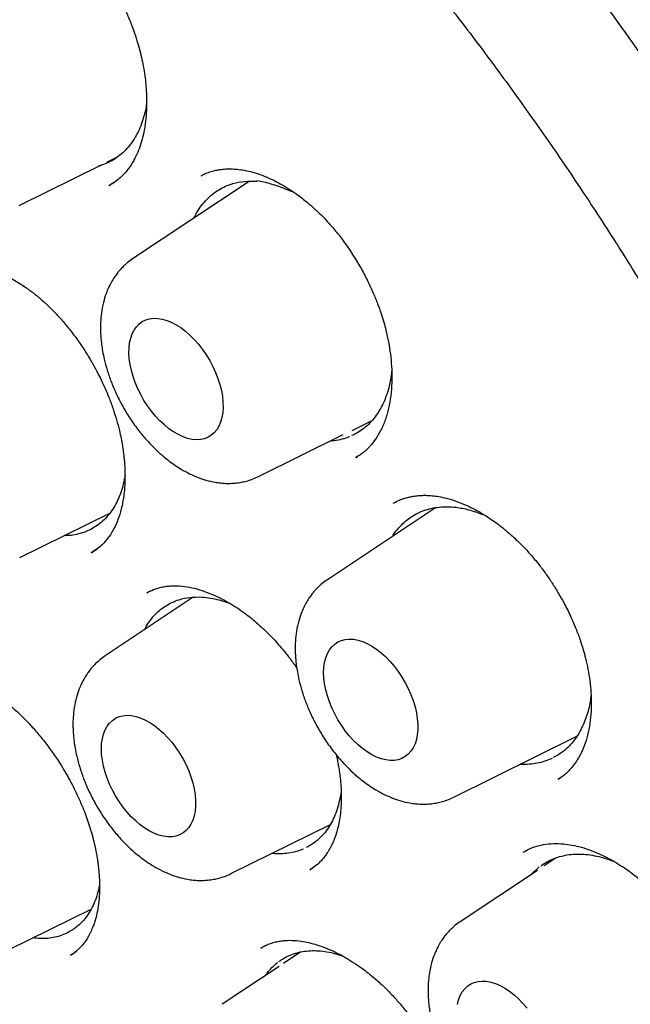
# Model space of a CAD drawing. Header units: millimetres. Extents: x 8 to 855, y 12 to 815.
# Tile 34 of 53: x 793.63 to 799.25, y 361.44 to 370.51. Entities that reach past the tile are written whole.
import ezdxf

# ---------------------------------------------------------------- set-up
doc = ezdxf.new("R2010")
doc.units = ezdxf.units.MM

msp = doc.modelspace()

# ---------------------------------------------------------------- linework, layer by layer
at = {"color": 7, "linetype": 'Continuous', "lineweight": 30}
for p, q in [((794.4304, 369.1939), (794.5274, 369.2419)), ((793.6219, 368.7939), (794.3813, 369.1696)), ((795.7398, 369.0172), (794.6672, 368.3026)), ((795.2972, 369.0679), (795.3029, 369.0705)), ((794.4573, 368.9828), (794.4473, 368.9769)), ((794.45, 368.9782), (794.4678, 368.9892)), ((794.4807, 368.9971), (794.5018, 369.0102)), ((796.6862, 366.7233), (796.871, 366.8148)), ((795.8248, 366.2972), (796.6063, 366.6838)), ((796.7366, 366.4832), (796.7188, 366.4714)), ((796.7236, 366.4739), (796.737, 366.4825)), ((793.628, 365.5512), (794.4573, 365.9615)), ((797.455, 366.0107), (796.4595, 365.3475)), ((794.8349, 365.245), (794.7964, 365.2261)), ((795.2248, 365.1848), (794.414, 364.6446)), ((797.6172, 363.3421), (798.7561, 363.9055)), ((798.5835, 363.5086), (798.6056, 363.5237)), ((795.5717, 362.6392), (796.4872, 363.0922)), ((798.2982, 362.8561), (798.2645, 362.8383)), ((798.5639, 362.7841), (798.4544, 362.7111)), ((796.3002, 362.6752), (796.3236, 362.6914)), ((798.3919, 362.6696), (797.682, 362.1966)), ((793.5262, 361.9364), (794.2861, 362.3124)), ((795.8894, 361.9763), (795.8459, 361.9532)), ((796.2161, 361.9174), (796.0567, 361.8112)), ((796.0169, 361.7846), (795.4926, 361.4354))]:
    msp.add_line(p, q, dxfattribs=at)
at = {"color": 7, "linetype": 'Continuous', "lineweight": 30, "flags": 128}
for points in [[(795.0664, 367.6967), (795.1096, 367.6693), (795.1523, 367.6372), (795.1942, 367.6007), (795.2348, 367.5602), (795.2737, 367.5161), (795.3106, 367.4688), (795.345, 367.4188), (795.3767, 367.3666), (795.4053, 367.3126), (795.4305, 367.2576), (795.4521, 367.2019), (795.4699, 367.1462), (795.4836, 367.0909), (795.4933, 367.0367), (795.4986, 366.9841), (795.4997, 366.9336), (795.4965, 366.8857), (795.489, 366.8409), (795.4773, 366.7996), (795.4615, 366.7623), (795.4418, 366.7293), (795.4183, 366.7009), (795.3914, 366.6774), (795.3612, 366.6591), (795.3281, 366.6462), (795.2924, 366.6387), (795.2545, 366.6367), (795.2147, 366.6403), (795.1734, 366.6495), (795.131, 366.664), (795.088, 366.6839), (795.0448, 366.7088), (795.0018, 366.7386), (794.9595, 366.7729), (794.9182, 366.8115), (794.8784, 366.8538), (794.8404, 366.8996), (794.8047, 366.9483), (794.7716, 366.9995), (794.7415, 367.0526), (794.7145, 367.1072), (794.6911, 367.1626), (794.6714, 367.2184), (794.6556, 367.274), (794.6439, 367.3288), (794.6364, 367.3822), (794.6331, 367.4339), (794.6342, 367.4831), (794.6396, 367.5295), (794.6492, 367.5726), (794.663, 367.612), (794.6807, 367.6472), (794.7023, 367.6779), (794.7276, 367.7039), (794.7562, 367.7248), (794.7878, 367.7404), (794.8223, 367.7507), (794.8591, 367.7554), (794.8981, 367.7546), (794.9387, 367.7482), (794.9806, 367.7364), (795.0233, 367.7191), (795.0664, 367.6967)], [(796.4253, 364.4913), (796.4275, 364.5399), (796.4339, 364.5855), (796.4446, 364.6277), (796.4594, 364.6661), (796.4781, 364.7002), (796.5007, 364.7298), (796.5267, 364.7545), (796.5561, 364.7741), (796.5885, 364.7884), (796.6236, 364.7973), (796.661, 364.8006), (796.7004, 364.7984), (796.7414, 364.7907), (796.7835, 364.7774), (796.8264, 364.7589), (796.8696, 364.7352), (796.9126, 364.7066), (796.9552, 364.6734), (796.9968, 364.6359), (797.037, 364.5944), (797.0755, 364.5494), (797.1118, 364.5014), (797.1455, 364.4508), (797.1765, 364.3981), (797.2042, 364.3439), (797.2286, 364.2886), (797.2492, 364.2328), (797.266, 364.1772), (797.2788, 364.1221), (797.2873, 364.0683), (797.2916, 364.0162), (797.2916, 363.9663), (797.2873, 363.9191), (797.2788, 363.8751), (797.266, 363.8348), (797.2492, 363.7985), (797.2286, 363.7666), (797.2042, 363.7395), (797.1765, 363.7173), (797.1455, 363.7003), (797.1118, 363.6887), (797.0755, 363.6826), (797.037, 363.682), (796.9968, 363.687), (796.9552, 363.6975), (796.9126, 363.7134), (796.8696, 363.7345), (796.8264, 363.7607), (796.7835, 363.7917), (796.7414, 363.8271), (796.7004, 363.8666), (796.661, 363.9099), (796.6236, 363.9564), (796.5885, 364.0058), (796.5561, 364.0575), (796.5267, 364.1111), (796.5007, 364.1659), (796.4781, 364.2215), (796.4594, 364.2773), (796.4446, 364.3327), (796.4339, 364.3872), (796.4275, 364.4402), (796.4253, 364.4913)], [(794.3798, 363.7885), (794.382, 363.8371), (794.3884, 363.8827), (794.3991, 363.9249), (794.4139, 363.9632), (794.4326, 363.9974), (794.4552, 364.0269), (794.4812, 364.0516), (794.5106, 364.0713), (794.543, 364.0856), (794.5781, 364.0944), (794.6155, 364.0978), (794.6549, 364.0956), (794.6959, 364.0878), (794.738, 364.0746), (794.7809, 364.0561), (794.8241, 364.0324), (794.8671, 364.0038), (794.9097, 363.9705), (794.9513, 363.933), (794.9915, 363.8916), (795.03, 363.8466), (795.0663, 363.7986), (795.1, 363.748), (795.131, 363.6953), (795.1587, 363.641), (795.1831, 363.5857), (795.2037, 363.53), (795.2205, 363.4743), (795.2333, 363.4193), (795.2418, 363.3654), (795.2461, 363.3133), (795.2461, 363.2634), (795.2418, 363.2163), (795.2333, 363.1723), (795.2205, 363.132), (795.2037, 363.0957), (795.1831, 363.0638), (795.1587, 363.0366), (795.131, 363.0144), (795.1, 362.9974), (795.0663, 362.9858), (795.03, 362.9797), (794.9915, 362.9792), (794.9513, 362.9841), (794.9097, 362.9946), (794.8671, 363.0105), (794.8241, 363.0317), (794.7809, 363.0579), (794.738, 363.0888), (794.6959, 363.1242), (794.6549, 363.1638), (794.6155, 363.207), (794.5781, 363.2536), (794.543, 363.303), (794.5106, 363.3547), (794.4812, 363.4082), (794.4552, 363.4631), (794.4326, 363.5186), (794.4139, 363.5744), (794.3991, 363.6298), (794.3884, 363.6843), (794.382, 363.7374), (794.3798, 363.7885)], [(797.6564, 361.4346), (797.6671, 361.4768), (797.6819, 361.5152), (797.7006, 361.5493), (797.7232, 361.5789), (797.7493, 361.6036), (797.7786, 361.6232), (797.811, 361.6375), (797.8461, 361.6464), (797.8835, 361.6497), (797.9229, 361.6475), (797.9639, 361.6398), (798.006, 361.6266), (798.0489, 361.608), (798.0921, 361.5843), (798.1352, 361.5557), (798.1777, 361.5225), (798.2193, 361.485), (798.2595, 361.4435), (798.298, 361.3986)]]:
    msp.add_lwpolyline(points, dxfattribs=at)
at = {"color": 7, "linetype": 'Continuous', "lineweight": 30}
for points, knots in [([(785.9517, 377.7019), (786.0098, 377.7046), (786.1294, 377.7101), (786.3127, 377.7123), (786.5009, 377.71), (786.6908, 377.7026), (786.8824, 377.6904), (787.0754, 377.6732), (787.27, 377.6511), (787.466, 377.624), (787.6634, 377.5921), (787.8621, 377.5552), (788.062, 377.5135), (788.2631, 377.4669), (788.4654, 377.4154), (788.6687, 377.3591), (788.8729, 377.298), (789.0781, 377.232), (789.2842, 377.1613), (789.4911, 377.0857), (789.6986, 377.0055), (789.9069, 376.9205), (790.1157, 376.8308), (790.325, 376.7364), (790.5348, 376.6374), (790.745, 376.5338), (790.9555, 376.4256), (791.1662, 376.3129), (791.3771, 376.1956), (791.588, 376.0739), (791.7991, 375.9478), (792.01, 375.8172), (792.2209, 375.6823), (792.4316, 375.5431), (792.642, 375.3996), (792.8521, 375.2519), (793.0618, 375.1), (793.271, 374.9441), (793.4797, 374.784), (793.6878, 374.6199), (793.8952, 374.4519), (794.1018, 374.2799), (794.3076, 374.1041), (794.5126, 373.9245), (794.7165, 373.7411), (794.9195, 373.5541), (795.1214, 373.3634), (795.322, 373.1692), (795.5215, 372.9715), (795.7197, 372.7704), (795.9164, 372.566), (796.1118, 372.3582), (796.3057, 372.1472), (796.498, 371.9331), (796.6886, 371.7159), (796.8776, 371.4956), (797.0648, 371.2725), (797.2502, 371.0465), (797.4337, 370.8177), (797.6153, 370.5862), (797.7948, 370.352), (797.9723, 370.1153), (798.1477, 369.8761), (798.3208, 369.6346), (798.4918, 369.3907), (798.6604, 369.1446), (798.8267, 368.8963), (798.9906, 368.646), (799.152, 368.3937), (799.3108, 368.1394), (799.4671, 367.8834), (799.6208, 367.6256), (799.7718, 367.3662), (799.9201, 367.1053), (800.0655, 366.8428), (800.2082, 366.579), (800.348, 366.3139), (800.4848, 366.0476), (800.6187, 365.7801), (800.7496, 365.5117), (800.8774, 365.2423), (801.0022, 364.972), (801.1237, 364.701), (801.2421, 364.4293), (801.3573, 364.1571), (801.4693, 363.8843), (801.5779, 363.6112), (801.6832, 363.3378), (801.7852, 363.0642), (801.8837, 362.7904), (801.9788, 362.5166), (802.0705, 362.2429), (802.1586, 361.9694), (802.2433, 361.6961), (802.3244, 361.4231), (802.4019, 361.1506), (802.4758, 360.8786), (802.5461, 360.6072), (802.6127, 360.3365), (802.6757, 360.0666), (802.735, 359.7976), (802.7906, 359.5296), (802.8425, 359.2627), (802.8906, 358.9969), (802.935, 358.7323), (802.9756, 358.4691), (803.0124, 358.2073), (803.0455, 357.9471), (803.0747, 357.6884), (803.1002, 357.4314), (803.1218, 357.1762), (803.1396, 356.9228), (803.1536, 356.6714), (803.1637, 356.422), (803.1701, 356.1747), (803.1726, 355.9296), (803.1712, 355.6868), (803.1661, 355.4463), (803.1571, 355.2083), (803.1444, 354.9727), (803.1278, 354.7398), (803.1074, 354.5095), (803.0832, 354.282), (803.0553, 354.0573), (803.0236, 353.8354), (802.9881, 353.6166), (802.9489, 353.4007), (802.906, 353.188), (802.8593, 352.9784), (802.809, 352.772), (802.7549, 352.569), (802.6973, 352.3693), (802.636, 352.1731), (802.5711, 351.9803), (802.5025, 351.7911), (802.4305, 351.6055), (802.3548, 351.4235), (802.2757, 351.2453), (802.193, 351.0709), (802.1069, 350.9002), (802.0173, 350.7335), (801.9244, 350.5706), (801.8277, 350.4122), (801.7618, 350.3077), (801.7272, 350.2572), (801.727, 350.2569)], [0, 0, 0, 0, 0.006701, 0.013779, 0.020854, 0.027924, 0.034991, 0.042054, 0.049113, 0.05617, 0.063224, 0.070275, 0.077324, 0.08437, 0.091415, 0.098458, 0.1055, 0.112541, 0.119581, 0.126619, 0.133657, 0.140694, 0.147731, 0.154768, 0.161804, 0.16884, 0.175876, 0.182912, 0.189949, 0.196985, 0.204021, 0.211058, 0.218095, 0.225132, 0.232169, 0.239207, 0.246246, 0.253284, 0.260323, 0.267363, 0.274402, 0.281442, 0.288483, 0.295524, 0.302566, 0.309607, 0.31665, 0.323692, 0.330735, 0.337778, 0.344822, 0.351866, 0.35891, 0.365955, 0.373, 0.380045, 0.387091, 0.394136, 0.401182, 0.408229, 0.415275, 0.422322, 0.429369, 0.436416, 0.443463, 0.45051, 0.457558, 0.464605, 0.471653, 0.4787, 0.485748, 0.492796, 0.499844, 0.506891, 0.513939, 0.520987, 0.528034, 0.535082, 0.54213, 0.549177, 0.556224, 0.563272, 0.570319, 0.577366, 0.584412, 0.591459, 0.598505, 0.605551, 0.612597, 0.619643, 0.626688, 0.633733, 0.640778, 0.647822, 0.654866, 0.66191, 0.668953, 0.675996, 0.683039, 0.690081, 0.697123, 0.704165, 0.711206, 0.718246, 0.725286, 0.732326, 0.739365, 0.746404, 0.753443, 0.760481, 0.767518, 0.774555, 0.781592, 0.788629, 0.795665, 0.802701, 0.809736, 0.816771, 0.823806, 0.830841, 0.837876, 0.844911, 0.851946, 0.858981, 0.866017, 0.873052, 0.880089, 0.887125, 0.894163, 0.901201, 0.908241, 0.915282, 0.922324, 0.929368, 0.936414, 0.943462, 0.950513, 0.957566, 0.964622, 0.971681, 0.978744, 0.98581, 0.99288, 0.999955, 1, 1, 1, 1]), ([(785.9656, 377.4807), (785.954, 377.4796), (785.9263, 377.4769), (785.8827, 377.4719), (785.8296, 377.4656), (785.7685, 377.4579), (785.6993, 377.4485), (785.6215, 377.4373), (785.5351, 377.4239), (785.4403, 377.408), (785.338, 377.3894), (785.1678, 377.3556), (784.9344, 377.3008), (784.6266, 377.2116), (784.3091, 377.0996), (783.9843, 376.9614), (783.7423, 376.8397), (783.5769, 376.7477), (783.486, 376.6947), (783.4017, 376.6435), (783.3262, 376.5957), (783.2592, 376.552), (783.2008, 376.5126), (783.1533, 376.4799), (783.1158, 376.4534), (783.0869, 376.4328), (783.0629, 376.4154), (783.0437, 376.4014), (783.0268, 376.3889), (783.0087, 376.3755), (782.9846, 376.3574), (782.9528, 376.3333), (782.913, 376.3026), (782.8661, 376.2656), (782.8134, 376.2231), (782.7574, 376.1768), (782.7002, 376.1283), (782.643, 376.0784), (782.5437, 375.9893), (782.4028, 375.8557), (782.2217, 375.6686), (782.0408, 375.4644), (781.8615, 375.2424), (781.6864, 375.0043), (781.5163, 374.7497), (781.3672, 374.503), (781.2373, 374.2681), (781.1251, 374.0484), (781.0375, 373.8625), (780.9735, 373.718), (780.9325, 373.6219), (780.8964, 373.5346), (780.865, 373.4564), (780.8388, 373.3891), (780.8173, 373.3325), (780.7999, 373.2862), (780.7858, 373.248), (780.7749, 373.2178), (780.7652, 373.191), (780.7545, 373.1609), (780.7403, 373.1207), (780.7221, 373.0678), (780.7009, 373.0053), (780.6773, 372.9337), (780.6521, 372.8549), (780.6259, 372.7704), (780.5999, 372.6837), (780.5749, 372.5972), (780.5508, 372.5111), (780.5277, 372.4252), (780.492, 372.2882), (780.4465, 372.1004), (780.3942, 371.8607), (780.3469, 371.6179), (780.3034, 371.3648), (780.2669, 371.1195), (780.2367, 370.8841), (780.2121, 370.6613), (780.1936, 370.4614), (780.1802, 370.2891), (780.1709, 370.1523), (780.1636, 370.0245), (780.1581, 369.9129), (780.1541, 369.8169), (780.1512, 369.7358), (780.1491, 369.6653), (780.1475, 369.6055), (780.1465, 369.5565), (780.1457, 369.518), (780.1452, 369.4877), (780.1446, 369.4499), (780.144, 369.3964), (780.1434, 369.3211), (780.1432, 369.2312), (780.1436, 369.1264), (780.145, 369.0067), (780.1476, 368.8726), (780.1529, 368.6859), (780.1629, 368.4453), (780.1804, 368.1484), (780.2047, 367.8332), (780.2366, 367.4994), (780.277, 367.1467), (780.3269, 366.775), (780.3851, 366.3992), (780.451, 366.0207), (780.5244, 365.6411), (780.6084, 365.2461), (780.7037, 364.8361), (780.8105, 364.4136), (780.9293, 363.9792), (781.0606, 363.5332), (781.2058, 363.0736), (781.3572, 362.6255), (781.5132, 362.1905), (781.6714, 361.7724), (781.8387, 361.3524), (782.0132, 360.9354), (782.1935, 360.5239), (782.3902, 360.0945), (782.6042, 359.6485), (782.8364, 359.1871), (783.0745, 358.735), (783.3195, 358.2898), (783.571, 357.8519), (783.8284, 357.4217), (784.0898, 357.0022), (784.3546, 356.5936), (784.6207, 356.1983), (784.8876, 355.8162), (785.1547, 355.4472), (785.4232, 355.0892), (785.7189, 354.7082), (786.0422, 354.3078), (786.3932, 353.8916), (786.7436, 353.4936), (787.0926, 353.1138), (787.4396, 352.7519), (787.7838, 352.4076), (788.1431, 352.0632), (788.5191, 351.7188), (788.9146, 351.3741), (789.3134, 351.0438), (789.7162, 350.7276), (790.1225, 350.4258), (790.5101, 350.1544), (790.878, 349.9109), (791.2117, 349.7019), (791.4461, 349.5628), (791.5807, 349.4853), (791.6284, 349.4581), (791.6722, 349.4333), (791.7083, 349.413), (791.745, 349.3926), (791.7913, 349.3669), (791.8566, 349.331), (791.9376, 349.2872), (792.03, 349.2379), (792.1297, 349.1858), (792.2527, 349.1227), (792.401, 349.0488), (792.5762, 348.9644), (792.7615, 348.8786), (792.9744, 348.7841), (793.2099, 348.6852), (793.4626, 348.5856), (793.71, 348.4947), (793.9518, 348.4121), (794.1879, 348.3375), (794.418, 348.2706), (794.6161, 348.2181), (794.7793, 348.1781), (794.9055, 348.149), (795.0176, 348.1248), (795.1157, 348.1048), (795.2006, 348.0883), (795.2747, 348.0747), (795.3406, 348.0631), (795.4076, 348.0518), (795.4824, 348.0397), (795.5712, 348.0263), (795.673, 348.0122), (795.7876, 347.9978), (795.9138, 347.9838), (796.0515, 347.9708), (796.2001, 347.9595), (796.3603, 347.9506), (796.5757, 347.9433), (796.8423, 347.9431), (797.1552, 347.9568), (797.4676, 347.985), (797.7236, 348.0206), (797.9246, 348.0562), (798.0717, 348.086), (798.2182, 348.1194), (798.3642, 348.1566), (798.5089, 348.1974), (798.6383, 348.2375), (798.749, 348.2746), (798.8387, 348.3063), (798.9173, 348.3356), (798.9853, 348.362), (799.0426, 348.385), (799.0924, 348.4056), (799.1376, 348.4248), (799.182, 348.444), (799.227, 348.464), (799.276, 348.4863), (799.3312, 348.5121), (799.3946, 348.5427), (799.4659, 348.5782), (799.5453, 348.6193), (799.6351, 348.6678), (799.7354, 348.7245), (799.8463, 348.7906), (799.9651, 348.8654), (800.0914, 348.9496), (800.2247, 349.0442), (800.3535, 349.1416), (800.4752, 349.2392), (800.5857, 349.3327), (800.6915, 349.4268), (800.7907, 349.5195), (800.8838, 349.6103), (800.9797, 349.708), (801.0772, 349.812), (801.1749, 349.9213), (801.2631, 350.0246), (801.3423, 350.1212), (801.4129, 350.2107), (801.4752, 350.2924), (801.5296, 350.3659), (801.5632, 350.4131), (801.5787, 350.435)], [0, 0, 0, 0, 0.000752, 0.001803, 0.003155, 0.004705, 0.006524, 0.008613, 0.010973, 0.013603, 0.016503, 0.019608, 0.028177, 0.03674, 0.046927, 0.057106, 0.067278, 0.070447, 0.073565, 0.076428, 0.079017, 0.081329, 0.083367, 0.085128, 0.086319, 0.08734, 0.088191, 0.088872, 0.089388, 0.089985, 0.090799, 0.091961, 0.093392, 0.095092, 0.09706, 0.099157, 0.101279, 0.103425, 0.105596, 0.112572, 0.119786, 0.127375, 0.135194, 0.14321, 0.151422, 0.159829, 0.166118, 0.172513, 0.179007, 0.181912, 0.184552, 0.186926, 0.189035, 0.190878, 0.192321, 0.193546, 0.194552, 0.19534, 0.195923, 0.196649, 0.197697, 0.199065, 0.200754, 0.202534, 0.204568, 0.206762, 0.208938, 0.211091, 0.213221, 0.21533, 0.217415, 0.223252, 0.228906, 0.234449, 0.240244, 0.246345, 0.25109, 0.256004, 0.261087, 0.264162, 0.267172, 0.269899, 0.272339, 0.274275, 0.275983, 0.277463, 0.278714, 0.279736, 0.280536, 0.28112, 0.281631, 0.282894, 0.284455, 0.286314, 0.288471, 0.290926, 0.293678, 0.296682, 0.302307, 0.308246, 0.314497, 0.321062, 0.32794, 0.335131, 0.342635, 0.349584, 0.356782, 0.364228, 0.371922, 0.379865, 0.387908, 0.39619, 0.404712, 0.413474, 0.421096, 0.428891, 0.436737, 0.444506, 0.452197, 0.45981, 0.468683, 0.477449, 0.486106, 0.494656, 0.503251, 0.511734, 0.520105, 0.528365, 0.536513, 0.544408, 0.552194, 0.559873, 0.567445, 0.577117, 0.586608, 0.595918, 0.605047, 0.613995, 0.622761, 0.631346, 0.641138, 0.650862, 0.660608, 0.670378, 0.680172, 0.689989, 0.698254, 0.706536, 0.713839, 0.714988, 0.716137, 0.717244, 0.71811, 0.718713, 0.719863, 0.721419, 0.723382, 0.725646, 0.728024, 0.73051, 0.734445, 0.738626, 0.743054, 0.747727, 0.753912, 0.759995, 0.765964, 0.77182, 0.777562, 0.78319, 0.788679, 0.792141, 0.795262, 0.798042, 0.80048, 0.802578, 0.804392, 0.806032, 0.807524, 0.809428, 0.811664, 0.814232, 0.817132, 0.820365, 0.823862, 0.827681, 0.83182, 0.836275, 0.844499, 0.852848, 0.861323, 0.869923, 0.874053, 0.878212, 0.882399, 0.886614, 0.890857, 0.895065, 0.898071, 0.900766, 0.903148, 0.905219, 0.906978, 0.908424, 0.909816, 0.911176, 0.912554, 0.914028, 0.915787, 0.917799, 0.920094, 0.922671, 0.92553, 0.928936, 0.93267, 0.936734, 0.941128, 0.945851, 0.950903, 0.955103, 0.959327, 0.963365, 0.967217, 0.970883, 0.974363, 0.978733, 0.98277, 0.986474, 0.989845, 0.992883, 0.995588, 0.99796, 1, 1, 1, 1]), ([(791.8273, 377.3984), (792.3216, 377.0934), (793.2994, 376.4901), (794.7298, 375.3598), (796.0916, 374.1095), (797.3701, 372.7451), (798.5541, 371.2975), (799.6359, 369.7907), (800.6097, 368.2467), (801.5618, 366.5199), (802.4488, 364.624), (803.2206, 362.591), (803.7054, 360.9442), (803.998, 359.6792), (804.1713, 358.7673), (804.3022, 357.8857), (804.3926, 357.0364), (804.4443, 356.2208), (804.467, 355.0433), (804.373, 353.5513), (804.0391, 351.8475), (803.4942, 350.3318), (802.7445, 349.0339), (801.8092, 347.9653), (800.6944, 347.1636), (799.7043, 346.6847), (799.052, 346.571), (798.8685, 346.5391)], [0, 0, 0, 0, 0.046051, 0.091106, 0.135169, 0.178242, 0.220314, 0.261396, 0.301495, 0.340611, 0.391213, 0.440069, 0.487186, 0.510095, 0.532567, 0.554602, 0.5762, 0.597363, 0.618092, 0.670019, 0.72188, 0.773676, 0.825388, 0.876996, 0.9285, 0.979893, 1, 1, 1, 1]), ([(793.1113, 371.6196), (793.1244, 371.6258), (793.152, 371.6387), (793.2081, 371.6573), (793.2778, 371.67), (793.3506, 371.6735), (793.4152, 371.6694), (793.4697, 371.6613), (793.5179, 371.651), (793.5653, 371.638), (793.618, 371.6205), (793.6805, 371.5956), (793.7548, 371.5602), (793.834, 371.5153), (793.9098, 371.4653), (793.9735, 371.418), (794.0241, 371.377), (794.0618, 371.3442), (794.0929, 371.3159), (794.1244, 371.2859), (794.1658, 371.2447), (794.2186, 371.1881), (794.2827, 371.113), (794.3473, 371.029), (794.4092, 370.9402), (794.4643, 370.8533), (794.5151, 370.7652), (794.5651, 370.6698), (794.6127, 370.5682), (794.6565, 370.4616), (794.6924, 370.3613), (794.7212, 370.2677), (794.7438, 370.1812), (794.7622, 370.0961), (794.7766, 370.0126), (794.787, 369.9304), (794.7938, 369.8493), (794.797, 369.7636), (794.7954, 369.6689), (794.7872, 369.5704), (794.7719, 369.474), (794.7501, 369.3849), (794.7227, 369.3041), (794.6871, 369.2249), (794.6419, 369.1493), (794.5902, 369.0852), (794.5397, 369.0372), (794.4978, 369.0056), (794.4702, 368.9901), (794.4573, 368.9828)], [0, 0, 0, 0, 0.022418, 0.047086, 0.074154, 0.100194, 0.121936, 0.139256, 0.154212, 0.169345, 0.185538, 0.204972, 0.227769, 0.253952, 0.277426, 0.29717, 0.312911, 0.324629, 0.332771, 0.342318, 0.354637, 0.372522, 0.394198, 0.419681, 0.441306, 0.463684, 0.485169, 0.505747, 0.531757, 0.556124, 0.578844, 0.599918, 0.619353, 0.637393, 0.657731, 0.676659, 0.694671, 0.715327, 0.739308, 0.766349, 0.793497, 0.819891, 0.845555, 0.870662, 0.901893, 0.932945, 0.954634, 0.978771, 1, 1, 1, 1]), ([(794.7955, 369.733), (794.7921, 369.7117), (794.7838, 369.6612), (794.7633, 369.5869), (794.7351, 369.5096), (794.7007, 369.4389), (794.6605, 369.3748), (794.615, 369.3177), (794.5635, 369.2672), (794.5073, 369.2246), (794.4465, 369.1905), (794.3953, 369.1683), (794.3629, 369.1604), (794.3534, 369.158)], [0, 0, 0, 0, 0.071865, 0.170422, 0.26898, 0.36933, 0.466155, 0.563653, 0.66327, 0.763621, 0.860446, 0.959003, 1, 1, 1, 1]), ([(795.2979, 369.0694), (795.3044, 369.073), (795.3179, 369.0806), (795.3523, 369.0967), (795.3979, 369.1114), (795.4423, 369.1214), (795.4798, 369.1272), (795.5113, 369.1304), (795.5408, 369.132), (795.5797, 369.1323), (795.6314, 369.1294), (795.6982, 369.1199), (795.775, 369.1021), (795.8631, 369.0732), (795.9482, 369.0365), (796.0276, 368.9952), (796.0979, 368.9535), (796.1656, 368.908), (796.225, 368.8638), (796.2714, 368.8263), (796.306, 368.7967), (796.3352, 368.7706), (796.3702, 368.7382), (796.4175, 368.6918), (796.4782, 368.6272), (796.5481, 368.5453), (796.6248, 368.4451), (796.7015, 368.3317), (796.7719, 368.2134), (796.8318, 368.0992), (796.8812, 367.992), (796.9214, 367.8928), (796.9535, 367.8025), (796.9786, 367.7212), (797.002, 367.6336), (797.0233, 367.5357), (797.0409, 367.4239), (797.0516, 367.3086), (797.0543, 367.1899), (797.0475, 367.0701), (797.0303, 366.9538), (797.0023, 366.8445), (796.9645, 366.7462), (796.9183, 366.6616), (796.8765, 366.6047), (796.842, 366.566), (796.8174, 366.5418), (796.7894, 366.5179), (796.757, 366.4941), (796.7337, 366.4802), (796.7212, 366.4727)], [0, 0, 0, 0, 0.015284, 0.031899, 0.049923, 0.066066, 0.079051, 0.088953, 0.098531, 0.109086, 0.12802, 0.149414, 0.173392, 0.200193, 0.229854, 0.249864, 0.271013, 0.292484, 0.310513, 0.32462, 0.334786, 0.342267, 0.351496, 0.367125, 0.386562, 0.409814, 0.436901, 0.46727, 0.496458, 0.523486, 0.548333, 0.570992, 0.59146, 0.609743, 0.62614, 0.65098, 0.676772, 0.703869, 0.733271, 0.765006, 0.797917, 0.830685, 0.863357, 0.894839, 0.923828, 0.93483, 0.947465, 0.962541, 0.980055, 1, 1, 1, 1]), ([(795.2313, 368.6784), (795.2404, 368.6966), (795.2611, 368.7383), (795.3007, 368.7961), (795.3483, 368.8518), (795.4013, 368.8998), (795.4589, 368.9401), (795.5217, 368.9729), (795.5998, 369.0012), (795.6951, 369.0207), (795.7714, 369.019), (795.8098, 369.0181)], [0, 0, 0, 0, 0.079543, 0.181861, 0.28567, 0.385833, 0.487425, 0.589743, 0.693553, 0.845851, 1, 1, 1, 1]), ([(795.8084, 369.0247), (795.8301, 369.0213), (795.8737, 369.0145), (795.9633, 368.989), (796.0572, 368.9554), (796.129, 368.9251), (796.1552, 368.914)], [0, 0, 0, 0, 0.1922643, 0.3846505, 0.774943, 1, 1, 1, 1]), ([(794.6671, 368.3025), (794.6505, 368.2907), (794.6198, 368.2689), (794.5819, 368.2343), (794.5529, 368.2038), (794.5282, 368.1744), (794.5028, 368.1404), (794.4756, 368.0976), (794.4503, 368.0498), (794.425, 367.9913), (794.4009, 367.9185), (794.3821, 367.8307), (794.3725, 367.7419), (794.3706, 367.6697), (794.3722, 367.6136), (794.3755, 367.5656), (794.3812, 367.5128), (794.3909, 367.4497), (794.4071, 367.3703), (794.4323, 367.2766), (794.4685, 367.1711), (794.5145, 367.062), (794.5708, 366.9507), (794.6377, 366.8389), (794.7126, 366.7326), (794.7901, 366.6385), (794.864, 366.5606), (794.9313, 366.4985), (794.9917, 366.449), (795.0515, 366.4053), (795.1172, 366.3629), (795.1898, 366.3234), (795.2656, 366.2899), (795.3439, 366.2632), (795.4151, 366.2465), (795.4765, 366.2379), (795.5242, 366.2345), (795.5683, 366.2343), (795.6158, 366.2371), (795.6643, 366.2438), (795.7168, 366.2556), (795.7699, 366.2721), (795.8057, 366.2884), (795.8248, 366.2972)], [0, 0, 0, 0, 0.021697, 0.039913, 0.054662, 0.067026, 0.08228, 0.101102, 0.122026, 0.139903, 0.168452, 0.202924, 0.234119, 0.259352, 0.27529, 0.289395, 0.306578, 0.327074, 0.350857, 0.383162, 0.416946, 0.452244, 0.489096, 0.527547, 0.567431, 0.604642, 0.637605, 0.666316, 0.690767, 0.712567, 0.738179, 0.767379, 0.795256, 0.823293, 0.853443, 0.872233, 0.889354, 0.904451, 0.918757, 0.939409, 0.956742, 0.976939, 1, 1, 1, 1]), ([(792.8764, 368.1989), (792.8814, 368.2016), (792.8925, 368.2077), (792.922, 368.2216), (792.9633, 368.2357), (793.0146, 368.247), (793.065, 368.2529), (793.1105, 368.2544), (793.1501, 368.2528), (793.1872, 368.2493), (793.2241, 368.2439), (793.2639, 368.236), (793.3083, 368.2249), (793.3607, 368.2088), (793.422, 368.1858), (793.492, 368.1546), (793.5621, 368.1176), (793.6255, 368.0793), (793.6767, 368.0452), (793.7177, 368.0157), (793.7491, 367.9918), (793.7757, 367.9708), (793.8027, 367.9485), (793.835, 367.9208), (793.8786, 367.8814), (793.9344, 367.8272), (794.0028, 367.7544), (794.0777, 367.6663), (794.1537, 367.5665), (794.2262, 367.4602), (794.3025, 367.335), (794.3787, 367.1909), (794.4421, 367.0463), (794.4877, 366.9227), (794.5198, 366.8205), (794.5439, 366.7287), (794.5611, 366.6499), (794.5728, 366.5856), (794.5809, 366.5313), (794.5864, 366.4867), (794.5904, 366.4468), (794.5937, 366.4052), (794.5962, 366.3581), (794.5973, 366.3047), (794.5964, 366.2464), (794.5928, 366.183), (794.5836, 366.0977), (794.5652, 366.0006), (794.5341, 365.9009), (794.497, 365.8176), (794.4579, 365.7534), (794.4195, 365.7038), (794.3839, 365.6659), (794.3397, 365.6274), (794.3054, 365.6063), (794.287, 365.5949)], [0, 0, 0, 0, 0.01284, 0.028247, 0.046383, 0.066642, 0.085052, 0.100988, 0.114434, 0.125968, 0.138968, 0.151924, 0.166166, 0.182843, 0.201975, 0.22358, 0.247208, 0.265748, 0.281268, 0.293752, 0.303188, 0.31005, 0.31803, 0.327907, 0.339682, 0.358335, 0.38037, 0.405806, 0.433493, 0.460654, 0.487161, 0.525674, 0.562707, 0.586591, 0.609798, 0.632037, 0.649045, 0.66386, 0.676498, 0.686969, 0.695388, 0.704991, 0.717284, 0.730234, 0.745221, 0.762233, 0.780475, 0.815141, 0.847273, 0.877241, 0.907552, 0.924547, 0.945615, 0.970767, 1, 1, 1, 1]), ([(797.0511, 367.265), (797.0484, 367.242), (797.0423, 367.1896), (797.0249, 367.1122), (797, 367.0325), (796.9685, 366.9587), (796.931, 366.8915), (796.8879, 366.8311), (796.8388, 366.777), (796.7843, 366.731), (796.7331, 366.6965), (796.6989, 366.6809), (796.6857, 366.6749)], [0, 0, 0, 0, 0.082249, 0.187584, 0.295209, 0.403625, 0.508612, 0.614334, 0.721193, 0.829609, 0.934217, 1, 1, 1, 1]), ([(796.6621, 366.6635), (796.6396, 366.6555), (796.5945, 366.6394), (796.5352, 366.6271), (796.498, 366.625), (796.4861, 366.6243)], [0, 0, 0, 0, 0.402823, 0.808609, 1, 1, 1, 1]), ([(794.5969, 366.309), (794.595, 366.2958), (794.5888, 366.2533), (794.5714, 366.1877), (794.5452, 366.1124), (794.5128, 366.0436), (794.4741, 365.9804), (794.4298, 365.9244), (794.3804, 365.8759), (794.3262, 365.835), (794.2667, 365.8017), (794.2029, 365.7765), (794.1357, 365.7603), (794.0803, 365.7525), (794.0462, 365.7531), (794.0364, 365.7533)], [0, 0, 0, 0, 0.039018, 0.124869, 0.208005, 0.291721, 0.376339, 0.46219, 0.545025, 0.628435, 0.713659, 0.79951, 0.882645, 0.966362, 1, 1, 1, 1]), ([(797.0664, 366.0519), (797.0849, 366.0617), (797.1194, 366.0799), (797.1708, 366.0983), (797.213, 366.1096), (797.2461, 366.116), (797.2726, 366.1199), (797.2952, 366.1223), (797.3166, 366.1238), (797.3353, 366.1245), (797.3551, 366.1248), (797.3765, 366.1244), (797.3995, 366.1233), (797.4357, 366.1204), (797.4879, 366.1133), (797.5602, 366.0976), (797.6446, 366.0719), (797.7418, 366.0331), (797.8332, 365.9869), (797.9128, 365.9397), (797.9726, 365.9002), (798.0234, 365.8637), (798.0628, 365.8334), (798.0949, 365.8075), (798.1265, 365.781), (798.164, 365.748), (798.2124, 365.703), (798.2719, 365.6433), (798.342, 365.5662), (798.4115, 365.4811), (798.4772, 365.3924), (798.5349, 365.3069), (798.5875, 365.2214), (798.6423, 365.1238), (798.6961, 365.0163), (798.7457, 364.9015), (798.784, 364.7987), (798.8132, 364.7074), (798.838, 364.6159), (798.8592, 364.5192), (798.876, 364.4132), (798.8865, 364.3036), (798.8894, 364.1909), (798.8834, 364.0776), (798.8676, 363.9676), (798.8417, 363.864), (798.8062, 363.7699), (798.7619, 363.6871), (798.7193, 363.6283), (798.6808, 363.5851), (798.6499, 363.556), (798.6167, 363.5302), (798.5938, 363.5155), (798.5815, 363.5076)], [0, 0, 0, 0, 0.025323, 0.047072, 0.065231, 0.07648, 0.085681, 0.095252, 0.101338, 0.107433, 0.113989, 0.121007, 0.128492, 0.136439, 0.155873, 0.177908, 0.203204, 0.231809, 0.263758, 0.283131, 0.301386, 0.31636, 0.328035, 0.336401, 0.345055, 0.356229, 0.370086, 0.389097, 0.411587, 0.43757, 0.459363, 0.481565, 0.502636, 0.522564, 0.552048, 0.578571, 0.602131, 0.622736, 0.641258, 0.665114, 0.689989, 0.716301, 0.744786, 0.775429, 0.807092, 0.838617, 0.870049, 0.900844, 0.930019, 0.944015, 0.959516, 0.97817, 1, 1, 1, 1]), ([(797.0611, 365.7483), (797.0645, 365.7541), (797.0807, 365.7822), (797.1156, 365.8253), (797.1654, 365.8771), (797.2207, 365.9208), (797.2814, 365.9574), (797.3465, 365.9857), (797.4154, 366.0057), (797.4875, 366.0175), (797.5635, 366.0209), (797.6549, 366.0147), (797.7628, 365.9946), (797.8451, 365.9639), (797.8865, 365.9484)], [0, 0, 0, 0, 0.0215739, 0.1044191, 0.1846437, 0.2654295, 0.3470842, 0.4299294, 0.5098643, 0.5909398, 0.6725946, 0.7554398, 0.8769816, 1, 1, 1, 1]), ([(794.2881, 365.596), (794.3059, 365.6064), (794.3258, 365.618), (794.3422, 365.6305), (794.3438, 365.6317)], [0, 0, 0, 0, 0.900823, 1, 1, 1, 1]), ([(796.4595, 365.3474), (796.4428, 365.3356), (796.4121, 365.3138), (796.3743, 365.2792), (796.3452, 365.2487), (796.3205, 365.2193), (796.2952, 365.1853), (796.2679, 365.1425), (796.2427, 365.0947), (796.2174, 365.0362), (796.1933, 364.9634), (796.1744, 364.8756), (796.1648, 364.7868), (796.1629, 364.7146), (796.1646, 364.6585), (796.1679, 364.6105), (796.1735, 364.5577), (796.1832, 364.4946), (796.1994, 364.4152), (796.2246, 364.3215), (796.2608, 364.216), (796.3068, 364.1069), (796.3631, 363.9956), (796.4301, 363.8838), (796.5049, 363.7775), (796.5824, 363.6834), (796.6564, 363.6055), (796.7236, 363.5434), (796.7841, 363.4939), (796.8438, 363.4502), (796.9096, 363.4078), (796.9821, 363.3683), (797.058, 363.3348), (797.1362, 363.3081), (797.2075, 363.2914), (797.2689, 363.2828), (797.3165, 363.2794), (797.3607, 363.2792), (797.4081, 363.282), (797.4566, 363.2887), (797.5091, 363.3005), (797.5622, 363.317), (797.598, 363.3333), (797.6171, 363.3421)], [0, 0, 0, 0, 0.021697, 0.039913, 0.054662, 0.067026, 0.08228, 0.101102, 0.122026, 0.139903, 0.168452, 0.202924, 0.234119, 0.259352, 0.27529, 0.289395, 0.306578, 0.327074, 0.350857, 0.383162, 0.416946, 0.452244, 0.489096, 0.527547, 0.567431, 0.604642, 0.637605, 0.666316, 0.690767, 0.712567, 0.738179, 0.767379, 0.795256, 0.823293, 0.853443, 0.872233, 0.889354, 0.904451, 0.918757, 0.939409, 0.956742, 0.976939, 1, 1, 1, 1]), ([(794.798, 365.2268), (794.8178, 365.2371), (794.8548, 365.2562), (794.912, 365.2745), (794.9639, 365.2852), (795.025, 365.2919), (795.1006, 365.2914), (795.1884, 365.2796), (795.2814, 365.2569), (795.3759, 365.2236), (795.4669, 365.1826), (795.5495, 365.1379), (795.6259, 365.0906), (795.7009, 365.0382), (795.7794, 364.9768), (795.8636, 364.9027), (795.9542, 364.8129), (796.0386, 364.7179), (796.1143, 364.6234), (796.1564, 364.5641), (796.1776, 364.5343)], [0, 0, 0, 0, 0.064616, 0.120097, 0.166434, 0.20359, 0.267429, 0.332326, 0.396881, 0.460561, 0.520572, 0.573513, 0.619806, 0.666913, 0.717278, 0.771487, 0.832392, 0.900418, 0.949762, 1, 1, 1, 1]), ([(794.7765, 364.8862), (794.7785, 364.8904), (794.7911, 364.9176), (794.8205, 364.9621), (794.8645, 365.018), (794.9144, 365.0659), (794.969, 365.1063), (795.029, 365.1393), (795.1038, 365.1681), (795.1958, 365.1873), (795.2941, 365.1897), (795.3837, 365.1796), (795.4621, 365.162), (795.5246, 365.1434), (795.5613, 365.1277), (795.5714, 365.1234)], [0, 0, 0, 0, 0.014624, 0.094382, 0.175449, 0.253952, 0.333004, 0.412906, 0.493973, 0.611717, 0.731342, 0.812409, 0.890912, 0.969963, 1, 1, 1, 1]), ([(794.414, 364.6446), (794.3973, 364.6327), (794.3666, 364.611), (794.3288, 364.5764), (794.2997, 364.5459), (794.275, 364.5165), (794.2497, 364.4824), (794.2224, 364.4396), (794.1972, 364.3919), (794.1719, 364.3333), (794.1478, 364.2606), (794.1289, 364.1727), (794.1193, 364.084), (794.1174, 364.0118), (794.1191, 363.9556), (794.1224, 363.9076), (794.128, 363.8549), (794.1377, 363.7918), (794.1539, 363.7124), (794.1791, 363.6187), (794.2153, 363.5131), (794.2613, 363.4041), (794.3176, 363.2927), (794.3846, 363.1809), (794.4594, 363.0747), (794.5369, 362.9805), (794.6109, 362.9027), (794.6781, 362.8406), (794.7385, 362.7911), (794.7983, 362.7473), (794.8641, 362.705), (794.9366, 362.6655), (795.0125, 362.6319), (795.0907, 362.6052), (795.162, 362.5885), (795.2234, 362.5799), (795.271, 362.5766), (795.3152, 362.5764), (795.3626, 362.5792), (795.4111, 362.5858), (795.4636, 362.5977), (795.5167, 362.6141), (795.5525, 362.6305), (795.5716, 362.6392)], [0, 0, 0, 0, 0.021697, 0.039913, 0.054662, 0.067026, 0.08228, 0.101102, 0.122026, 0.139903, 0.168452, 0.202924, 0.234119, 0.259352, 0.27529, 0.289395, 0.306578, 0.327074, 0.350857, 0.383162, 0.416946, 0.452244, 0.489096, 0.527547, 0.567431, 0.604642, 0.637605, 0.666316, 0.690767, 0.712567, 0.738179, 0.767379, 0.795256, 0.823293, 0.853443, 0.872233, 0.889354, 0.904451, 0.918757, 0.939409, 0.956742, 0.976939, 1, 1, 1, 1]), ([(792.6048, 364.4452), (792.6083, 364.4474), (792.6163, 364.4522), (792.6411, 364.4653), (792.6775, 364.4796), (792.7248, 364.4921), (792.7721, 364.4995), (792.8153, 364.5024), (792.8532, 364.5022), (792.8907, 364.4999), (792.9304, 364.4951), (792.9762, 364.4868), (793.0291, 364.474), (793.0926, 364.4543), (793.1674, 364.4251), (793.2411, 364.3899), (793.3059, 364.3541), (793.3551, 364.324), (793.3946, 364.2981), (793.4249, 364.277), (793.4511, 364.258), (793.4783, 364.2376), (793.511, 364.2119), (793.5548, 364.1757), (793.6109, 364.1259), (793.68, 364.0589), (793.7566, 363.9771), (793.8359, 363.8832), (793.9129, 363.7818), (793.9952, 363.6613), (794.0788, 363.5222), (794.1587, 363.3657), (794.224, 363.2128), (794.2694, 363.0824), (794.2994, 362.9779), (794.3182, 362.9007), (794.3315, 362.8362), (794.3406, 362.784), (794.3474, 362.7384), (794.3538, 362.6876), (794.3598, 362.6229), (794.3635, 362.542), (794.3623, 362.4515), (794.3543, 362.3589), (794.3417, 362.2849), (794.328, 362.2282), (794.3159, 362.1874), (794.3031, 362.1514), (794.2909, 362.122), (794.2794, 362.0971), (794.2665, 362.0717), (794.2489, 362.0411), (794.2244, 362.0044), (794.1914, 361.9641), (794.1486, 361.9219), (794.1133, 361.8983), (794.0944, 361.8857)], [0, 0, 0, 0, 0.011576, 0.025905, 0.043165, 0.062927, 0.081154, 0.097013, 0.110488, 0.121937, 0.136985, 0.152227, 0.169511, 0.189865, 0.21332, 0.23955, 0.257384, 0.27226, 0.284161, 0.293075, 0.299727, 0.307698, 0.317469, 0.329039, 0.347268, 0.368704, 0.393363, 0.420697, 0.44777, 0.474157, 0.512425, 0.549127, 0.584277, 0.617792, 0.638431, 0.656287, 0.671353, 0.683648, 0.693327, 0.704124, 0.720709, 0.741231, 0.7655, 0.791471, 0.818548, 0.832509, 0.846752, 0.860602, 0.871813, 0.880525, 0.89034, 0.904234, 0.922171, 0.944117, 0.970056, 1, 1, 1, 1]), ([(798.8857, 364.2813), (798.8836, 364.2629), (798.8786, 364.2187), (798.8642, 364.1523), (798.8438, 364.0815), (798.8253, 364.038), (798.816, 364.0162)], [0, 0, 0, 0, 0.189946, 0.456172, 0.727228, 1, 1, 1, 1]), ([(798.816, 364.0162), (798.8053, 363.993), (798.7839, 363.9463), (798.7437, 363.8834), (798.6976, 363.826), (798.6456, 363.7764), (798.5926, 363.7362), (798.5552, 363.7165), (798.5383, 363.7077)], [0, 0, 0, 0, 0.169434, 0.340045, 0.514366, 0.68997, 0.860018, 1, 1, 1, 1]), ([(796.539, 363.7385), (796.5432, 363.7199), (796.5509, 363.6859), (796.5606, 363.6348), (796.5696, 363.5809), (796.578, 363.5167), (796.5849, 363.441), (796.5882, 363.3581), (796.5866, 363.2741), (796.5801, 363.1945), (796.5693, 363.1211), (796.5548, 363.0541), (796.5387, 362.9992), (796.5227, 362.9552), (796.5084, 362.9215), (796.4944, 362.8924), (796.4804, 362.8664), (796.4654, 362.8412), (796.4466, 362.8128), (796.4216, 362.78), (796.3893, 362.7443), (796.3487, 362.707), (796.3163, 362.6856), (796.299, 362.6741)], [0, 0, 0, 0, 0.036865, 0.067138, 0.102258, 0.146415, 0.199542, 0.261475, 0.325585, 0.387812, 0.448192, 0.506768, 0.563237, 0.601769, 0.636261, 0.666741, 0.69491, 0.722176, 0.758948, 0.80516, 0.860753, 0.925694, 1, 1, 1, 1]), ([(798.5271, 363.7014), (798.5054, 363.6921), (798.4615, 363.6732), (798.3913, 363.6554), (798.3181, 363.6464), (798.2654, 363.6437), (798.2363, 363.6465), (798.2331, 363.6468)], [0, 0, 0, 0, 0.243855, 0.491266, 0.729984, 0.970361, 1, 1, 1, 1]), ([(796.5858, 363.3987), (796.5857, 363.3977), (796.5831, 363.3679), (796.5717, 363.3122), (796.5511, 363.2329), (796.5231, 363.1596), (796.4892, 363.0927), (796.4495, 363.0325), (796.4037, 362.9786), (796.3522, 362.9325), (796.3054, 362.899), (796.2745, 362.8841), (796.2637, 362.8789)], [0, 0, 0, 0, 0.003858, 0.119399, 0.237453, 0.356375, 0.471535, 0.587711, 0.704714, 0.823636, 0.938796, 1, 1, 1, 1]), ([(796.2352, 362.8645), (796.2138, 362.8563), (796.1705, 362.8399), (796.1013, 362.8258), (796.0293, 362.8203), (795.9777, 362.8202), (795.9494, 362.8243), (795.9466, 362.8247)], [0, 0, 0, 0, 0.244459, 0.492483, 0.731793, 0.972765, 1, 1, 1, 1]), ([(798.2607, 362.8356), (798.2779, 362.8456), (798.3104, 362.8645), (798.3651, 362.8868), (798.4335, 362.9058), (798.5159, 362.9173), (798.6047, 362.9173), (798.6915, 362.9072), (798.7756, 362.8893), (798.8638, 362.8622), (798.9551, 362.8259), (799.0444, 362.7823), (799.1271, 362.7351), (799.1994, 362.6884), (799.266, 362.641), (799.3315, 362.5899), (799.4068, 362.5256), (799.4935, 362.4433), (799.5788, 362.3511), (799.6567, 362.257), (799.726, 362.165), (799.789, 362.0721), (799.8454, 361.9805), (799.8951, 361.8919), (799.9416, 361.8003), (799.9863, 361.7018), (800.0253, 361.6033), (800.057, 361.5099), (800.0785, 361.4356), (800.0927, 361.379), (800.1022, 361.3366), (800.1105, 361.2956), (800.1193, 361.2467), (800.1285, 361.1826), (800.1364, 361.1039), (800.1403, 361.0136), (800.1381, 360.9227), (800.1303, 360.841), (800.1195, 360.7748), (800.1074, 360.7207), (800.094, 360.6734), (800.078, 360.6269), (800.0568, 360.576), (800.0269, 360.5186), (799.9864, 360.4581), (799.9399, 360.4054), (799.8963, 360.368), (799.8728, 360.352), (799.8617, 360.3445)], [0, 0, 0, 0, 0.027715, 0.052469, 0.074292, 0.105208, 0.136299, 0.161287, 0.186821, 0.213075, 0.240077, 0.266984, 0.290856, 0.31142, 0.329342, 0.348162, 0.368387, 0.395783, 0.426597, 0.449189, 0.473417, 0.499277, 0.519736, 0.541095, 0.563342, 0.584869, 0.610238, 0.631817, 0.649626, 0.661899, 0.671415, 0.679498, 0.691118, 0.706738, 0.726341, 0.749669, 0.775734, 0.798431, 0.817782, 0.833904, 0.848954, 0.863827, 0.881025, 0.902626, 0.928503, 0.955177, 0.978952, 1, 1, 1, 1]), ([(798.4227, 362.7093), (798.4375, 362.72), (798.4714, 362.7446), (798.5297, 362.7733), (798.5965, 362.7973), (798.667, 362.8128), (798.7416, 362.8202), (798.8188, 362.8191), (798.8983, 362.8098), (798.979, 362.7919), (799.0466, 362.7719), (799.0871, 362.755), (799.0998, 362.7496)], [0, 0, 0, 0, 0.084307, 0.19449, 0.300802, 0.409016, 0.51723, 0.627413, 0.733726, 0.84194, 0.950154, 1, 1, 1, 1]), ([(798.344, 362.6376), (798.3485, 362.643), (798.3684, 362.6667), (798.3919, 362.6858), (798.41, 362.7006)], [0, 0, 0, 0, 0.227523, 1, 1, 1, 1]), ([(794.3625, 362.5409), (794.3619, 362.5373), (794.3575, 362.5054), (794.3429, 362.4509), (794.3184, 362.3779), (794.2873, 362.3116), (794.25, 362.2509), (794.2032, 362.193), (794.146, 362.1394), (794.099, 362.1116), (794.0754, 362.0976)], [0, 0, 0, 0, 0.017043, 0.15022, 0.278719, 0.409052, 0.540316, 0.673494, 0.835841, 1, 1, 1, 1]), ([(797.682, 362.1965), (797.6653, 362.1847), (797.6346, 362.1629), (797.5968, 362.1283), (797.5677, 362.0978), (797.543, 362.0684), (797.5177, 362.0344), (797.4904, 361.9916), (797.4652, 361.9438), (797.4399, 361.8853), (797.4158, 361.8125), (797.3969, 361.7247), (797.3873, 361.6359), (797.3854, 361.5637), (797.3871, 361.5076), (797.3904, 361.4596), (797.396, 361.4069), (797.4057, 361.3437), (797.4219, 361.2643), (797.4471, 361.1706), (797.4834, 361.0651), (797.5293, 360.956), (797.5856, 360.8447), (797.6526, 360.7329), (797.7274, 360.6266), (797.8049, 360.5325), (797.8789, 360.4546), (797.9461, 360.3925), (798.0066, 360.343), (798.0664, 360.2993), (798.1321, 360.2569), (798.2046, 360.2174), (798.2805, 360.1839), (798.3588, 360.1572), (798.43, 360.1405), (798.4914, 360.1319), (798.539, 360.1285), (798.5832, 360.1283), (798.6306, 360.1312), (798.6791, 360.1378), (798.7316, 360.1496), (798.7847, 360.1661), (798.8206, 360.1825), (798.8396, 360.1912)], [0, 0, 0, 0, 0.021697, 0.039913, 0.054662, 0.067026, 0.08228, 0.101102, 0.122026, 0.139903, 0.168452, 0.202924, 0.234119, 0.259352, 0.27529, 0.289395, 0.306578, 0.327074, 0.350857, 0.383162, 0.416946, 0.452244, 0.489096, 0.527547, 0.567431, 0.604642, 0.637605, 0.666316, 0.690767, 0.712567, 0.738179, 0.767379, 0.795256, 0.823293, 0.853443, 0.872233, 0.889354, 0.904451, 0.918757, 0.939409, 0.956742, 0.976939, 1, 1, 1, 1]), ([(794.0754, 362.0976), (794.056, 362.0884), (794.0169, 362.0698), (793.9528, 362.0518), (793.8844, 362.0415), (793.8164, 362.0393), (793.7702, 362.0444), (793.7493, 362.0468)], [0, 0, 0, 0, 0.202609, 0.406626, 0.615079, 0.825065, 1, 1, 1, 1]), ([(795.8474, 361.9539), (795.8643, 361.9635), (795.8961, 361.9814), (795.9454, 362), (795.9913, 362.0125), (796.0328, 362.0199), (796.0865, 362.0254), (796.1544, 362.0253), (796.2314, 362.0162), (796.3095, 361.9997), (796.3894, 361.976), (796.4721, 361.9443), (796.5506, 361.9077), (796.6251, 361.8675), (796.6992, 361.8223), (796.7779, 361.7683), (796.8611, 361.7042), (796.9393, 361.6362), (797.0121, 361.5662), (797.079, 361.4964), (797.1483, 361.4174), (797.2193, 361.3288), (797.2908, 361.2305), (797.3616, 361.1222), (797.4288, 361.007), (797.488, 360.8915), (797.5366, 360.7829), (797.5747, 360.6853), (797.6038, 360.5996), (797.6256, 360.5263), (797.6414, 360.4655), (797.6535, 360.4125), (797.6643, 360.3587), (797.675, 360.2956), (797.6847, 360.2195), (797.6916, 360.1281), (797.6925, 360.0301), (797.6855, 359.9333), (797.6721, 359.8476), (797.6539, 359.7739), (797.6351, 359.7188), (797.6183, 359.6787), (797.6024, 359.6457), (797.5823, 359.6096), (797.5549, 359.568), (797.5207, 359.5262), (797.4799, 359.4862), (797.4487, 359.4641), (797.4319, 359.4521)], [0, 0, 0, 0, 0.026068, 0.049014, 0.06884, 0.085535, 0.099085, 0.127876, 0.154966, 0.177975, 0.20285, 0.228724, 0.25198, 0.272192, 0.293936, 0.316459, 0.340551, 0.366798, 0.386169, 0.407064, 0.42949, 0.453452, 0.478955, 0.506, 0.534594, 0.562629, 0.587958, 0.61058, 0.630402, 0.647411, 0.661635, 0.673094, 0.684901, 0.70031, 0.719292, 0.741813, 0.770545, 0.797646, 0.823142, 0.846919, 0.867479, 0.879931, 0.892184, 0.90693, 0.924204, 0.945064, 0.970329, 1, 1, 1, 1]), ([(794.0954, 361.8868), (794.1129, 361.8977), (794.1324, 361.9098), (794.1483, 361.9229), (794.15, 361.9243)], [0, 0, 0, 0, 0.894792, 1, 1, 1, 1]), ([(796.0132, 361.8297), (796.0273, 361.8397), (796.0595, 361.8628), (796.1158, 361.8897), (796.181, 361.912), (796.2499, 361.9256), (796.3222, 361.931), (796.3969, 361.9283), (796.4749, 361.9167), (796.5421, 361.9012), (796.5837, 361.8864), (796.5979, 361.8814)], [0, 0, 0, 0, 0.092272, 0.212548, 0.332824, 0.455288, 0.57345, 0.693726, 0.814002, 0.936466, 1, 1, 1, 1]), ([(795.8895, 361.6998), (795.8945, 361.7077), (795.9123, 361.7356), (795.9491, 361.7772), (795.9838, 361.8068), (796.0012, 361.8216)], [0, 0, 0, 0, 0.163342, 0.5779, 1, 1, 1, 1])]:
    msp.add_open_spline(points, degree=3, knots=knots, dxfattribs=at)

doc.saveas('drawing.dxf')
